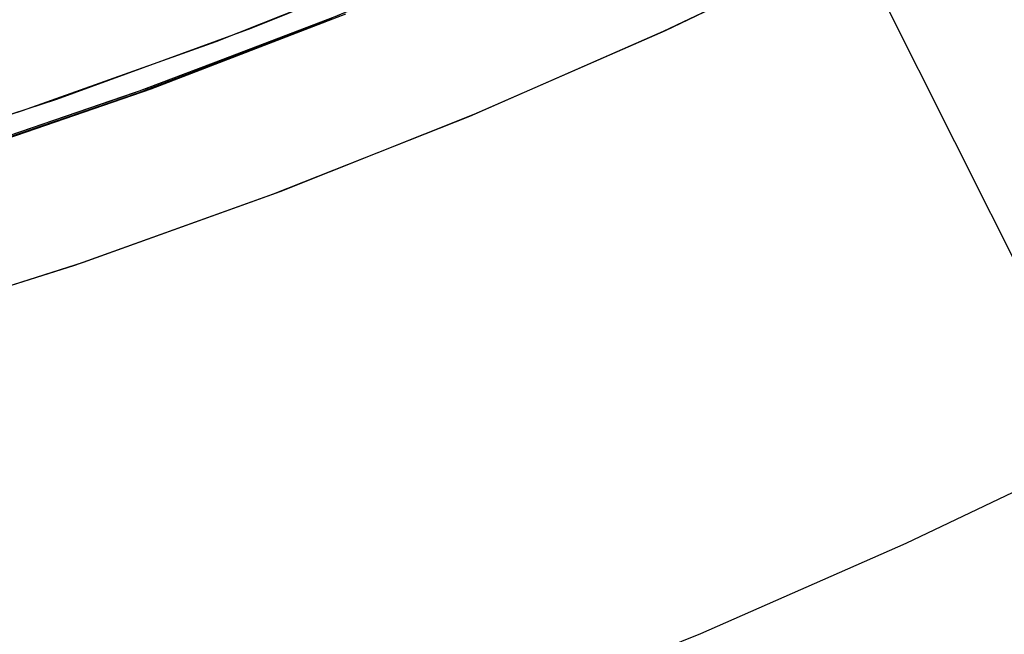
# Model space of a CAD drawing. Header units: millimetres. Extents: x 6049 to 7254, y -11340 to -10297.
# Tile 38 of 237: x 6675 to 6687, y -10756 to -10748. Entities that reach past the tile are written whole.
import ezdxf

# ---------------------------------------------------------------- set-up
doc = ezdxf.new("R2010")
doc.units = ezdxf.units.MM
doc.layers.add('color', color=7, linetype='Continuous')

msp = doc.modelspace()

# ---------------------------------------------------------------- linework, layer by layer
at = {"color": 8, "true_color": 0x7f7f7f}
for p, q in [((6678.81, -10748.121, 47.975), (6681.142, -10747.143, 47.975)), ((6678.81, -10748.121, 89.35), (6681.142, -10747.143, 89.35)), ((6676.446, -10749.017, 47.975), (6678.81, -10748.121, 47.975)), ((6676.446, -10749.017, 89.35), (6678.81, -10748.121, 89.35)), ((6678.853, -10748.119, 55.851), (6676.482, -10749.024, 56.399)), ((6676.594, -10748.964, 68.662), (6678.963, -10748.059, 68.662)), ((6676.652, -10748.968, 64.081), (6679.038, -10748.05, 63.531)), ((6674.195, -10749.786, 68.662), (6676.594, -10748.964, 68.662)), ((6674.237, -10749.801, 64.639), (6676.652, -10748.968, 64.081)), ((6674.052, -10749.832, 47.975), (6676.446, -10749.017, 47.975)), ((6674.052, -10749.832, 89.35), (6676.446, -10749.017, 89.35)), ((6676.482, -10749.024, 56.399), (6674.082, -10749.846, 56.953))]:
    msp.add_line(p, q, dxfattribs=at)
at = {"layer": 'color', "color": 254, "true_color": 0xcad1ee}
for p, q in [((6679.032, -10734.713, 26.2), (6717.971, -10812.41, -10.843)), ((6685.263, -10747.147, 43.5), (6682.929, -10748.267, 43.5)), ((6685.263, -10747.147, 32.973), (6682.929, -10748.267, 32.973)), ((6685.263, -10747.147, 43.5), (6682.929, -10748.267, 43.5)), ((6685.263, -10747.147, 22.446), (6682.954, -10748.255, 22.446)), ((6685.263, -10747.147, 22.446), (6682.954, -10748.255, 22.446)), ((6685.263, -10747.147, 22.446), (6719.939, -10816.336, -10.541)), ((6677.881, -10748.224, 23.298), (6680.233, -10747.272, 23.298)), ((6677.881, -10748.224, 23.298), (6680.233, -10747.272, 23.298)), ((6679.787, -10747.46, 43.5), (6677.445, -10748.391, 43.5)), ((6679.787, -10747.46, 33.399), (6677.445, -10748.391, 33.399)), ((6679.787, -10747.46, 43.5), (6677.445, -10748.391, 43.5)), ((6675.498, -10749.094, 23.298), (6677.881, -10748.224, 23.298)), ((6675.498, -10749.094, 23.298), (6677.881, -10748.224, 23.298)), ((6682.929, -10748.267, 43.5), (6680.557, -10749.306, 43.5)), ((6682.929, -10748.267, 32.973), (6680.557, -10749.306, 32.973)), ((6682.929, -10748.267, 43.5), (6680.557, -10749.306, 43.5)), ((6682.954, -10748.255, 22.446), (6680.609, -10749.284, 22.446)), ((6682.954, -10748.255, 22.446), (6680.609, -10749.284, 22.446)), ((6677.445, -10748.391, 43.5), (6675.072, -10749.24, 43.5)), ((6677.445, -10748.391, 33.399), (6675.072, -10749.24, 33.399)), ((6677.445, -10748.391, 43.5), (6675.072, -10749.24, 43.5)), ((6673.086, -10749.881, 23.298), (6675.498, -10749.094, 23.298)), ((6673.086, -10749.881, 23.298), (6675.498, -10749.094, 23.298)), ((6675.072, -10749.24, 43.5), (6672.672, -10750.007, 43.5)), ((6675.072, -10749.24, 33.399), (6672.672, -10750.007, 33.399)), ((6675.072, -10749.24, 43.5), (6672.672, -10750.007, 43.5)), ((6680.557, -10749.306, 43.5), (6678.151, -10750.262, 43.5)), ((6680.557, -10749.306, 32.973), (6678.151, -10750.262, 32.973)), ((6680.557, -10749.306, 43.5), (6678.151, -10750.262, 43.5)), ((6680.609, -10749.284, 22.446), (6678.23, -10750.232, 22.446)), ((6680.609, -10749.284, 22.446), (6678.23, -10750.232, 22.446)), ((6678.151, -10750.262, 43.5), (6675.714, -10751.134, 43.5)), ((6678.151, -10750.262, 32.973), (6675.714, -10751.134, 32.973)), ((6678.151, -10750.262, 43.5), (6675.714, -10751.134, 43.5)), ((6678.23, -10750.232, 22.446), (6675.82, -10751.098, 22.446)), ((6678.23, -10750.232, 22.446), (6675.82, -10751.098, 22.446)), ((6675.714, -10751.134, 43.5), (6673.247, -10751.922, 43.5)), ((6675.714, -10751.134, 32.973), (6673.247, -10751.922, 32.973)), ((6675.714, -10751.134, 43.5), (6673.247, -10751.922, 43.5)), ((6675.82, -10751.098, 22.446), (6673.382, -10751.882, 22.446)), ((6675.82, -10751.098, 22.446), (6673.382, -10751.882, 22.446)), ((6688.386, -10753.356, 17.309), (6685.906, -10754.548, 17.309)), ((6685.906, -10754.548, 17.309), (6683.387, -10755.655, 17.309)), ((6683.387, -10755.655, 17.309), (6680.833, -10756.678, 17.309))]:
    msp.add_line(p, q, dxfattribs=at)
at = {"layer": 'color'}
for p, q in [((6679.787, -10747.46, 43.5), (6677.445, -10748.391, 43.5)), ((6677.445, -10748.391, 43.5), (6675.072, -10749.24, 43.5)), ((6675.072, -10749.24, 43.5), (6672.672, -10750.007, 43.5))]:
    msp.add_line(p, q, dxfattribs=at)

doc.saveas('drawing.dxf')
